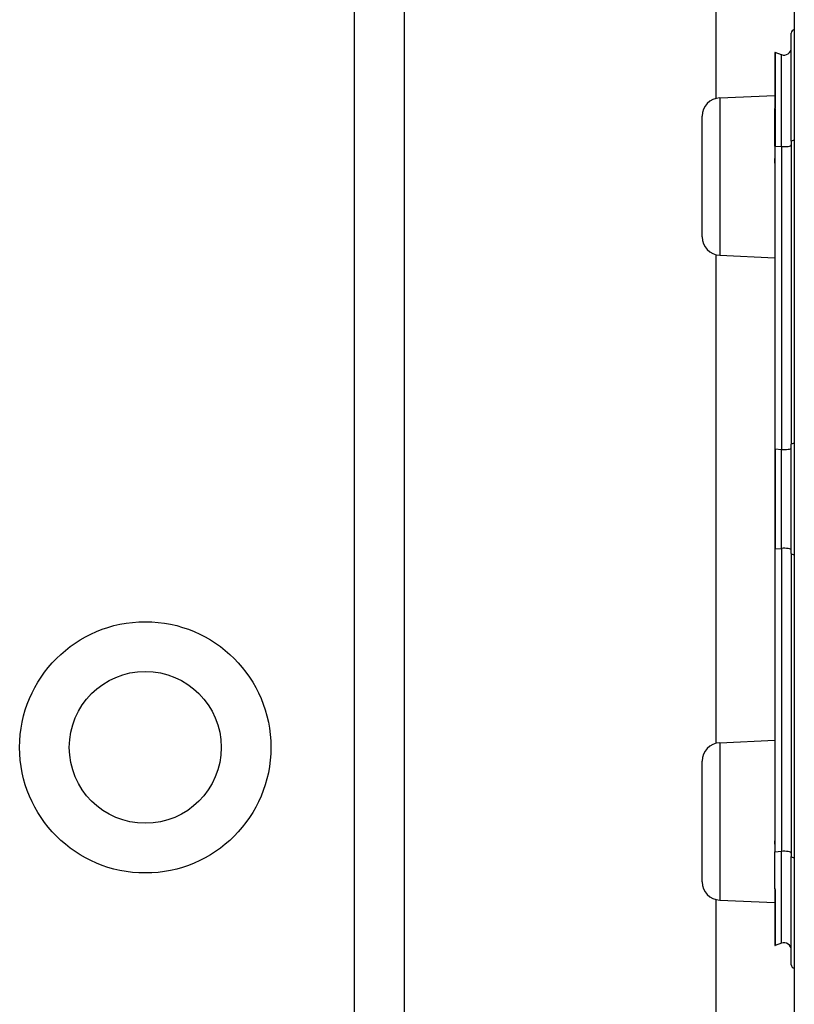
# Model space of a CAD drawing. Header units: inches. Extents: x 2 to 121, y 2 to 79.
# Tile 48 of 97: x 33.7 to 34.74, y 50.58 to 51.91. Entities that reach past the tile are written whole.
import ezdxf

# ---------------------------------------------------------------- set-up
doc = ezdxf.new("R2010")
doc.units = ezdxf.units.IN
doc.header["$LTSCALE"] = 7.278232
doc.header["$MEASUREMENT"] = 0
doc.layers.add('Visible Edges(ANSI)', color=7, linetype='Continuous', lineweight=25)
doc.layers.add('Visible Tangent Edges(ANSI)', color=7, linetype='Continuous', lineweight=25)

msp = doc.modelspace()

# ---------------------------------------------------------------- linework, layer by layer
at = {"layer": 'Visible Edges(ANSI)'}
for p, q in [((34.6353, 51.8044), (34.6353, 55.5219)), ((34.2149, 54.9988), (34.2149, 28.5463)), ((34.7403, 52.4323), (34.7403, 50.0973)), ((34.7363, 51.7464), (34.7363, 51.892)), ((34.7141, 51.8657), (34.7141, 51.7904)), ((34.7232, 51.8631), (34.7147, 51.8662)), ((34.64, 51.805), (34.7141, 51.8083)), ((34.6163, 51.6178), (34.6163, 51.7802)), ((34.7141, 51.7904), (34.7141, 51.7897)), ((34.7141, 51.7401), (34.7141, 51.7897)), ((34.7141, 51.7401), (34.7141, 51.7242)), ((34.7363, 51.7464), (34.7363, 51.3384)), ((34.7141, 51.7242), (34.7141, 51.7171)), ((34.7141, 51.7171), (34.7141, 51.332)), ((34.6353, 50.936), (34.6353, 51.5936)), ((34.64, 51.593), (34.7141, 51.5897)), ((34.7141, 51.332), (34.7141, 51.1976)), ((34.7363, 51.1912), (34.7363, 51.3384)), ((34.7141, 51.1976), (34.7141, 50.8125)), ((34.7363, 51.1912), (34.7363, 50.7832)), ((34.64, 50.9366), (34.7141, 50.9399)), ((34.6163, 50.7493), (34.6163, 50.9118)), ((34.7141, 50.8125), (34.7141, 50.7998)), ((34.7141, 50.7998), (34.7141, 50.7894)), ((34.7141, 50.7401), (34.7141, 50.7894)), ((34.7363, 50.6376), (34.7363, 50.7832)), ((34.7141, 50.7401), (34.7141, 50.7399)), ((34.7141, 50.7399), (34.7141, 50.7391)), ((34.7141, 50.7391), (34.7141, 50.6638)), ((34.6353, 32.8199), (34.6353, 50.7252)), ((34.64, 50.7246), (34.7141, 50.7213)), ((34.7232, 50.6665), (34.7147, 50.6634))]:
    msp.add_line(p, q, dxfattribs=at)
msp.add_circle((33.8663, 50.9303), 0.1023, dxfattribs=at)
for centre, radius, start, end in [((34.7412, 51.892), 0.00488, 100.0205, 180), ((34.7265, 51.8723), 0.00977, 250, 0), ((34.7146, 51.8657), 0.000488, 70, 180), ((34.6411, 51.7802), 0.0248, 92.5, 180), ((34.6411, 51.6178), 0.0248, 180, 267.5), ((34.6411, 50.9118), 0.0248, 92.5, 180), ((34.6411, 50.7493), 0.0248, 180, 267.5), ((34.7265, 50.6573), 0.00977, 0, 110), ((34.7146, 50.6638), 0.000488, 180, 290), ((34.7412, 50.6376), 0.00488, 180, 259.9795)]:
    msp.add_arc(centre, radius, start, end, dxfattribs=at)
at = {"layer": 'Visible Tangent Edges(ANSI)'}
for p, q in [((34.1481, 28.5463), (34.1481, 54.9988)), ((34.7147, 51.8662), (34.7147, 51.7907)), ((34.7232, 51.7393), (34.7232, 51.8631)), ((34.64, 51.805), (34.64, 51.593)), ((34.7144, 51.7898), (34.7144, 51.7401)), ((34.7144, 51.7242), (34.7144, 51.7401)), ((34.7144, 51.7401), (34.7232, 51.7393)), ((34.7232, 51.7393), (34.7232, 51.3313)), ((34.7147, 51.3321), (34.7147, 51.7172)), ((34.7147, 51.3321), (34.7147, 51.1975)), ((34.7147, 51.3321), (34.7232, 51.3313)), ((34.7232, 51.1982), (34.7232, 51.3313)), ((34.7147, 51.1975), (34.7232, 51.1982)), ((34.7147, 50.8124), (34.7147, 51.1975)), ((34.7232, 51.1982), (34.7232, 50.7903)), ((34.64, 50.9366), (34.64, 50.7246)), ((34.7141, 50.7894), (34.7232, 50.7903)), ((34.7232, 50.6665), (34.7232, 50.7903)), ((34.7142, 50.74), (34.7141, 50.7401)), ((34.7147, 50.7389), (34.7147, 50.6634))]:
    msp.add_line(p, q, dxfattribs=at)
at = {"layer": 'Visible Tangent Edges(ANSI)', "flags": 128}
for points in [[(34.7144, 51.7898), (34.7144, 51.7899), (34.7144, 51.7899), (34.7143, 51.79), (34.7143, 51.79), (34.7143, 51.79), (34.7143, 51.7901), (34.7143, 51.7901), (34.7142, 51.7902), (34.7142, 51.7902), (34.7142, 51.7902), (34.7142, 51.7902), (34.7142, 51.7903), (34.7142, 51.7903), (34.7141, 51.7903), (34.7141, 51.7903), (34.7141, 51.7903), (34.7141, 51.7904), (34.7141, 51.7904), (34.7141, 51.7904), (34.7141, 51.7904), (34.7141, 51.7904), (34.7141, 51.7904), (34.7141, 51.7904), (34.7141, 51.7904)], [(34.7144, 51.7898), (34.7144, 51.7898), (34.7144, 51.7899), (34.7145, 51.7899), (34.7145, 51.7899), (34.7145, 51.79), (34.7145, 51.79), (34.7145, 51.79), (34.7146, 51.7901), (34.7146, 51.7901), (34.7146, 51.7901), (34.7146, 51.7902), (34.7146, 51.7902), (34.7146, 51.7903), (34.7147, 51.7903), (34.7147, 51.7903), (34.7147, 51.7904), (34.7147, 51.7904), (34.7147, 51.7905), (34.7147, 51.7905), (34.7147, 51.7905), (34.7147, 51.7906), (34.7147, 51.7906), (34.7147, 51.7907), (34.7147, 51.7907)], [(34.7141, 51.7171), (34.7141, 51.7174), (34.7141, 51.7177), (34.7141, 51.718), (34.7141, 51.7183), (34.7141, 51.7186), (34.7141, 51.7189), (34.7141, 51.7192), (34.7141, 51.7195), (34.7141, 51.7198), (34.7142, 51.7201), (34.7142, 51.7204), (34.7142, 51.7207), (34.7142, 51.721), (34.7142, 51.7213), (34.7142, 51.7216), (34.7142, 51.7219), (34.7143, 51.7222), (34.7143, 51.7225), (34.7143, 51.7228), (34.7143, 51.723), (34.7143, 51.7233), (34.7144, 51.7236), (34.7144, 51.7239), (34.7144, 51.7242)], [(34.7147, 51.7172), (34.7147, 51.7175), (34.7147, 51.7178), (34.7147, 51.7181), (34.7147, 51.7184), (34.7147, 51.7187), (34.7147, 51.719), (34.7147, 51.7192), (34.7147, 51.7195), (34.7147, 51.7198), (34.7146, 51.7201), (34.7146, 51.7204), (34.7146, 51.7207), (34.7146, 51.721), (34.7146, 51.7213), (34.7146, 51.7216), (34.7145, 51.7219), (34.7145, 51.7222), (34.7145, 51.7225), (34.7145, 51.7228), (34.7145, 51.723), (34.7144, 51.7233), (34.7144, 51.7236), (34.7144, 51.7239), (34.7144, 51.7242)], [(34.7141, 50.7998), (34.7141, 50.8003), (34.7141, 50.8008), (34.7142, 50.8013), (34.7142, 50.8019), (34.7142, 50.8024), (34.7142, 50.8029), (34.7143, 50.8034), (34.7143, 50.804), (34.7143, 50.8045), (34.7144, 50.805), (34.7144, 50.8056), (34.7144, 50.8061), (34.7145, 50.8066), (34.7145, 50.8071), (34.7145, 50.8077), (34.7146, 50.8082), (34.7146, 50.8087), (34.7146, 50.8092), (34.7147, 50.8098), (34.7147, 50.8103), (34.7147, 50.8108), (34.7147, 50.8113), (34.7147, 50.8119), (34.7147, 50.8124)], [(34.7147, 50.7389), (34.7147, 50.7389), (34.7147, 50.739), (34.7147, 50.7391), (34.7147, 50.7391), (34.7147, 50.7392), (34.7147, 50.7392), (34.7147, 50.7393), (34.7147, 50.7393), (34.7146, 50.7394), (34.7146, 50.7394), (34.7146, 50.7395), (34.7146, 50.7395), (34.7145, 50.7395), (34.7145, 50.7396), (34.7145, 50.7396), (34.7145, 50.7397), (34.7144, 50.7397), (34.7144, 50.7398), (34.7144, 50.7398), (34.7143, 50.7398), (34.7143, 50.7399), (34.7143, 50.7399), (34.7142, 50.74), (34.7142, 50.74)]]:
    msp.add_lwpolyline(points, dxfattribs=at)
at = {"layer": 'Visible Tangent Edges(ANSI)'}
msp.add_circle((33.8663, 50.9303), 0.1692, dxfattribs=at)
for centre, major_axis, ratio, start_param, end_param in [((34.7146, 51.7904), (-0.000488, 0), 0.548442, 4.363323, 6.283185), ((34.7143, 51.7897), (-0.000244, 0), 0.542742, 4.363323, 6.283185), ((34.7143, 51.7401), (-0.000244, 0), 0.245714, 4.363323, 6.283185), ((34.7265, 51.7416), (0.00977, 0), 0.245714, 4.363323, 6.283185), ((34.7412, 51.7464), (-0.00488, 0), 0.245714, 4.887279, 6.283185), ((34.7143, 51.7242), (-0.000244, 0), 0.245714, 4.363323, 6.283185), ((34.7146, 51.7171), (-0.000488, 0), 0.245714, 4.363323, 6.283185), ((34.7146, 51.332), (-0.000488, 0), 0.245714, 4.363323, 6.283185), ((34.7265, 51.3336), (0.00977, 0), 0.245714, 4.363323, 6.283185), ((34.7412, 51.3384), (-0.00488, 0), 0.245714, 4.887279, 6.283185), ((34.7146, 51.1976), (-0.000488, 0), 0.245714, 0, 1.919862), ((34.7265, 51.196), (0.00977, 0), 0.245714, 0, 1.919862), ((34.7412, 51.1912), (-0.00488, 0), 0.245714, 0, 1.395906), ((34.7146, 50.8125), (-0.000488, 0), 0.245714, 0, 1.919862), ((34.7265, 50.788), (0.00977, 0), 0.245714, 0, 1.919862), ((34.7412, 50.7832), (-0.00488, 0), 0.245714, 0, 1.395906), ((34.714, 50.7402), (0.000342, 0.000349), 0.604942, 4.252306, 4.588732), ((34.7146, 50.7391), (-0.000488, 0), 0.548442, 0, 1.919862)]:
    msp.add_ellipse(centre, major_axis=major_axis, ratio=ratio, start_param=start_param, end_param=end_param, dxfattribs=at)

doc.saveas('drawing.dxf')
